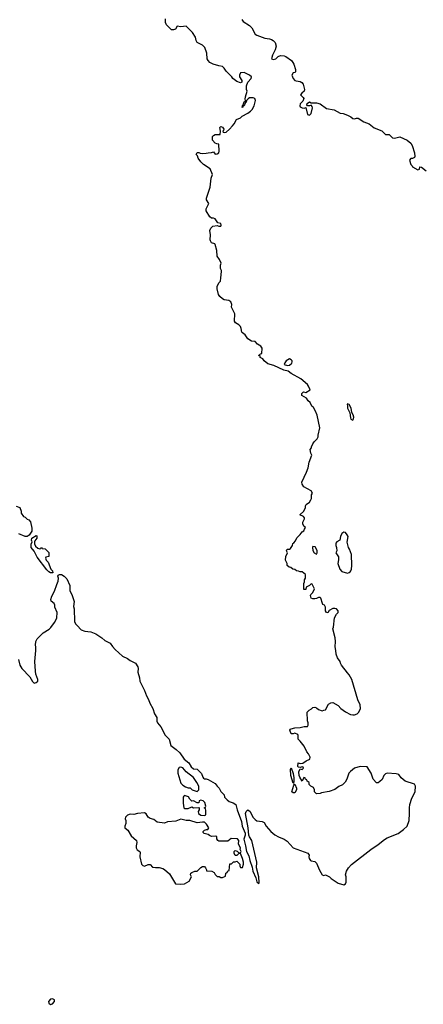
# Model space of a CAD drawing. Header units: inches. Extents: x 1980008 to 2252673, y 74414 to 260562.
# Tile 24 of 228: x 2082469 to 2086929, y 123840 to 134721. Entities that reach past the tile are written whole.
import ezdxf

# ---------------------------------------------------------------- set-up
doc = ezdxf.new("R2010")
doc.units = ezdxf.units.IN
doc.header["$MEASUREMENT"] = 0
doc.layers.add('C0182', color=7, linetype='Continuous')
doc.layers.add('C0183', color=7, linetype='Continuous')

msp = doc.modelspace()

# ---------------------------------------------------------------- linework, layer by layer
at = {"layer": 'C0182', "color": 5, "elevation": 40}
for points in [[(2082457, 127650), (2082470, 127590), (2082493, 127550), (2082580, 127460), (2082610, 127407), (2082630, 127391), (2082650, 127395), (2082669, 127410), (2082669, 127430), (2082646, 127490), (2082643, 127523), (2082638, 127630), (2082649, 127750), (2082649, 127790), (2082644, 127810), (2082646, 127850), (2082661, 127879), (2082730, 127946), (2082795, 127985), (2082815, 128005), (2082830, 128031), (2082858, 128062), (2082881, 128110), (2082884, 128170), (2082859, 128230), (2082859, 128250), (2082850, 128269), (2082817, 128297), (2082813, 128313), (2082823, 128350), (2082854, 128406), (2082879, 128481), (2082895, 128515), (2082899, 128550), (2082889, 128571), (2082896, 128584), (2082908, 128592), (2082930, 128591), (2082962, 128570), (2082990, 128542), (2083022, 128470), (2083024, 128410), (2083044, 128370), (2083071, 128290), (2083065, 128235), (2083071, 128210), (2083076, 128070), (2083084, 128044), (2083106, 128026), (2083150, 127979), (2083190, 127965), (2083256, 127956), (2083310, 127933), (2083375, 127890), (2083410, 127861), (2083470, 127833), (2083495, 127795), (2083523, 127763), (2083606, 127686), (2083661, 127661), (2083690, 127638), (2083750, 127611), (2083776, 127570), (2083779, 127550), (2083774, 127510), (2083793, 127450), (2083797, 127410), (2083850, 127310), (2083869, 127249), (2083893, 127210), (2083906, 127170), (2083941, 127110), (2083959, 127050), (2083983, 127010), (2083984, 126970), (2083991, 126950), (2084027, 126907), (2084076, 126816), (2084119, 126770), (2084141, 126701), (2084198, 126658), (2084239, 126619), (2084288, 126548), (2084338, 126510), (2084363, 126463), (2084390, 126442), (2084430, 126438), (2084450, 126422), (2084478, 126390), (2084491, 126351), (2084500, 126340), (2084510, 126332), (2084530, 126332), (2084550, 126325), (2084630, 126282), (2084651, 126251), (2084674, 126230), (2084690, 126194), (2084730, 126154), (2084732, 126130), (2084760, 126100), (2084783, 126083), (2084828, 126068), (2084856, 126050), (2084871, 125989), (2084919, 125859), (2084928, 125810), (2084961, 125730), (2084961, 125710), (2084944, 125664), (2084966, 125590), (2084975, 125530), (2085001, 125481), (2085011, 125430), (2085037, 125357), (2085047, 125310), (2085079, 125239), (2085090, 125194), (2085110, 125174), (2085115, 125185), (2085113, 125250), (2085084, 125350), (2085089, 125411), (2085034, 125650), (2085009, 125690), (2085002, 125710), (2084993, 125790), (2084964, 125950), (2084970, 125972), (2084990, 125991), (2085016, 125970), (2085047, 125910), (2085070, 125881), (2085090, 125867), (2085150, 125861), (2085171, 125851), (2085192, 125810), (2085246, 125750), (2085290, 125715), (2085330, 125691), (2085390, 125664), (2085423, 125643), (2085491, 125570), (2085652, 125510), (2085666, 125490), (2085663, 125470), (2085668, 125450), (2085683, 125430), (2085690, 125425), (2085730, 125419), (2085750, 125402), (2085782, 125322), (2085810, 125271), (2085830, 125265), (2085850, 125271), (2085892, 125250), (2085912, 125230), (2085990, 125178), (2086050, 125162), (2086068, 125172), (2086078, 125190), (2086075, 125250), (2086069, 125270), (2086082, 125310), (2086104, 125350), (2086134, 125386), (2086348, 125552), (2086430, 125605), (2086499, 125661), (2086530, 125679), (2086650, 125728), (2086710, 125771), (2086749, 125810), (2086772, 125870), (2086778, 125950), (2086776, 126010), (2086781, 126050), (2086801, 126119), (2086839, 126190), (2086844, 126250), (2086830, 126273), (2086728, 126308), (2086685, 126345), (2086659, 126379), (2086629, 126389), (2086530, 126393), (2086511, 126389), (2086491, 126370), (2086474, 126326), (2086450, 126302), (2086430, 126289), (2086410, 126289), (2086375, 126330), (2086353, 126393), (2086310, 126466), (2086230, 126469), (2086170, 126449), (2086125, 126415), (2086106, 126394), (2086085, 126330), (2086065, 126295), (2086035, 126265), (2085994, 126246), (2085950, 126214), (2085890, 126193), (2085804, 126176), (2085790, 126169), (2085750, 126168), (2085726, 126190), (2085726, 126210), (2085715, 126235), (2085686, 126250), (2085666, 126270), (2085666, 126290), (2085647, 126307), (2085642, 126322), (2085627, 126327), (2085622, 126342), (2085610, 126346), (2085590, 126306), (2085564, 126350), (2085559, 126370), (2085555, 126410), (2085564, 126436), (2085570, 126442), (2085590, 126434), (2085606, 126450), (2085602, 126462), (2085590, 126466), (2085570, 126458), (2085550, 126462), (2085542, 126470), (2085548, 126510), (2085570, 126502), (2085596, 126504), (2085635, 126530), (2085675, 126550), (2085679, 126570), (2085659, 126610), (2085642, 126630), (2085612, 126692), (2085569, 126749), (2085546, 126770), (2085546, 126810), (2085542, 126822), (2085510, 126835), (2085490, 126828), (2085470, 126829), (2085454, 126870), (2085460, 126880), (2085470, 126886), (2085510, 126895), (2085570, 126899), (2085611, 126911), (2085648, 126912), (2085656, 126924), (2085658, 126950), (2085648, 126972), (2085646, 127070), (2085666, 127090), (2085695, 127105), (2085710, 127122), (2085730, 127125), (2085750, 127118), (2085770, 127098), (2085810, 127082), (2085830, 127092), (2085850, 127094), (2085883, 127157), (2085908, 127172), (2085930, 127174), (2085990, 127142), (2086018, 127110), (2086070, 127071), (2086123, 127043), (2086150, 127038), (2086170, 127038), (2086198, 127050), (2086218, 127070), (2086236, 127110), (2086233, 127150), (2086204, 127204), (2086141, 127430), (2086110, 127482), (2086090, 127502), (2086025, 127590), (2086013, 127610), (2086009, 127630), (2085981, 127670), (2085966, 127710), (2085964, 127750), (2085955, 127790), (2085958, 127850), (2085954, 127890), (2085929, 127990), (2085935, 128010), (2085949, 128110), (2085970, 128152), (2085988, 128170), (2085988, 128190), (2085969, 128209), (2085950, 128215), (2085930, 128214), (2085887, 128193), (2085873, 128167), (2085858, 128170), (2085848, 128190), (2085848, 128230), (2085838, 128250), (2085820, 128260), (2085815, 128270), (2085798, 128330), (2085790, 128335), (2085770, 128335), (2085750, 128324), (2085730, 128322), (2085710, 128322), (2085689, 128329), (2085683, 128357), (2085688, 128370), (2085708, 128390), (2085726, 128430), (2085702, 128482), (2085690, 128486), (2085672, 128468), (2085634, 128450), (2085630, 128426), (2085610, 128426), (2085608, 128490), (2085618, 128510), (2085618, 128530), (2085629, 128550), (2085628, 128590), (2085590, 128618), (2085570, 128618), (2085550, 128628), (2085526, 128630), (2085510, 128646), (2085489, 128649), (2085467, 128667), (2085446, 128670), (2085426, 128690), (2085426, 128710), (2085408, 128750), (2085409, 128790), (2085429, 128830), (2085418, 128850), (2085426, 128870), (2085450, 128871), (2085462, 128878), (2085482, 128910), (2085489, 128931), (2085500, 128940), (2085516, 128964), (2085530, 128994), (2085568, 129032), (2085590, 129062), (2085608, 129072), (2085618, 129090), (2085626, 129110), (2085610, 129126), (2085598, 129150), (2085598, 129170), (2085615, 129205), (2085615, 129215), (2085606, 129230), (2085566, 129250), (2085609, 129290), (2085628, 129330), (2085628, 129350), (2085635, 129365), (2085670, 129391), (2085686, 129414), (2085693, 129430), (2085694, 129470), (2085704, 129490), (2085690, 129515), (2085610, 129560), (2085590, 129590), (2085585, 129610), (2085640, 129720), (2085656, 129770), (2085666, 129830), (2085697, 129910), (2085685, 129930), (2085677, 129970), (2085692, 129990), (2085695, 130000)], [(2082430, 129345), (2082471, 129331), (2082485, 129290), (2082487, 129267), (2082510, 129232), (2082530, 129222), (2082550, 129202), (2082570, 129194), (2082590, 129174), (2082604, 129104), (2082605, 129070), (2082575, 129025), (2082550, 129009), (2082530, 129009), (2082460, 129040)]]:
    msp.add_lwpolyline(points, dxfattribs=at)
for points in [[(2086050, 129058), (2086030, 129042), (2086014, 129010), (2086005, 128970), (2085972, 128950), (2085964, 128936), (2085963, 128910), (2085971, 128890), (2085974, 128850), (2085962, 128830), (2085993, 128787), (2085993, 128753), (2085983, 128710), (2086007, 128650), (2086030, 128625), (2086090, 128606), (2086110, 128611), (2086120, 128620), (2086129, 128630), (2086134, 128650), (2086138, 128690), (2086135, 128810), (2086114, 128870), (2086102, 128890), (2086089, 128949), (2086097, 129010), (2086089, 129029), (2086070, 129055)], [(2082690, 128874), (2082702, 128878), (2082710, 128894), (2082718, 128878), (2082750, 128874), (2082790, 128832), (2082792, 128788), (2082758, 128782), (2082754, 128770), (2082762, 128750), (2082785, 128725), (2082812, 128650), (2082832, 128630), (2082834, 128610), (2082830, 128608), (2082810, 128608), (2082790, 128618), (2082770, 128642), (2082663, 128783), (2082629, 128849), (2082595, 128890), (2082596, 128924), (2082606, 128950), (2082598, 128970), (2082602, 128990), (2082650, 129022), (2082657, 129017), (2082658, 128990), (2082637, 128963), (2082631, 128950), (2082632, 128930), (2082645, 128905), (2082670, 128882)], [(2085710, 128898), (2085705, 128890), (2085710, 128854), (2085722, 128830), (2085750, 128814), (2085758, 128830), (2085756, 128856), (2085735, 128895)], [(2084250, 126462), (2084230, 126459), (2084216, 126430), (2084215, 126395), (2084250, 126285), (2084270, 126261), (2084303, 126243), (2084330, 126232), (2084352, 126232), (2084374, 126210), (2084430, 126192), (2084448, 126210), (2084448, 126250), (2084428, 126290), (2084390, 126348), (2084309, 126409), (2084270, 126455)], [(2085490, 126286), (2085464, 126370), (2085462, 126438), (2085470, 126454), (2085491, 126390), (2085497, 126343), (2085498, 126302), (2085494, 126286)], [(2085490, 126178), (2085478, 126190), (2085498, 126262), (2085506, 126274), (2085510, 126274), (2085526, 126230), (2085526, 126210), (2085510, 126178)], [(2084290, 126149), (2084281, 126139), (2084276, 126130), (2084275, 126065), (2084281, 126010), (2084290, 126004), (2084330, 126003), (2084370, 126022), (2084390, 126012), (2084450, 126014), (2084454, 126010), (2084454, 125990), (2084442, 125970), (2084445, 125950), (2084470, 125931), (2084510, 125926), (2084527, 125933), (2084527, 125987), (2084522, 126002), (2084506, 126010), (2084522, 126018), (2084526, 126030), (2084515, 126070), (2084498, 126090), (2084470, 126098), (2084454, 126090), (2084450, 126066), (2084430, 126066), (2084390, 126088), (2084370, 126086), (2084350, 126106), (2084334, 126134)], [(2083850, 125956), (2083770, 125949), (2083730, 125938), (2083690, 125940), (2083661, 125930), (2083637, 125910), (2083634, 125890), (2083641, 125870), (2083643, 125837), (2083631, 125810), (2083631, 125790), (2083665, 125765), (2083702, 125702), (2083761, 125650), (2083765, 125630), (2083756, 125590), (2083756, 125570), (2083767, 125547), (2083798, 125530), (2083801, 125521), (2083798, 125470), (2083814, 125390), (2083830, 125374), (2083850, 125368), (2083890, 125387), (2083910, 125386), (2083937, 125357), (2083970, 125351), (2084010, 125352), (2084050, 125343), (2084071, 125331), (2084123, 125283), (2084190, 125171), (2084250, 125167), (2084290, 125171), (2084340, 125200), (2084368, 125250), (2084358, 125270), (2084362, 125290), (2084370, 125298), (2084406, 125310), (2084430, 125312), (2084470, 125352), (2084490, 125362), (2084510, 125362), (2084522, 125350), (2084534, 125326), (2084534, 125314), (2084594, 125310), (2084617, 125297), (2084630, 125274), (2084650, 125254), (2084672, 125252), (2084690, 125242), (2084710, 125242), (2084742, 125258), (2084746, 125290), (2084762, 125298), (2084770, 125314), (2084782, 125318), (2084790, 125394), (2084810, 125394), (2084830, 125414), (2084850, 125414), (2084870, 125422), (2084902, 125390), (2084902, 125370), (2084910, 125354), (2084930, 125354), (2084942, 125390), (2084942, 125410), (2084932, 125452), (2084910, 125506), (2084890, 125506), (2084870, 125486), (2084850, 125486), (2084838, 125510), (2084838, 125530), (2084850, 125542), (2084873, 125533), (2084890, 125514), (2084910, 125514), (2084918, 125530), (2084906, 125550), (2084908, 125570), (2084888, 125610), (2084889, 125650), (2084875, 125670), (2084807, 125673), (2084770, 125642), (2084670, 125642), (2084658, 125650), (2084646, 125670), (2084646, 125690), (2084638, 125698), (2084590, 125694), (2084565, 125705), (2084550, 125718), (2084508, 125728), (2084498, 125738), (2084495, 125750), (2084510, 125765), (2084532, 125772), (2084548, 125772), (2084558, 125790), (2084533, 125833), (2084510, 125852), (2084490, 125854), (2084430, 125845), (2084350, 125870), (2084310, 125872), (2084250, 125885), (2084196, 125864), (2084103, 125857), (2084070, 125841), (2083990, 125853), (2083950, 125884), (2083910, 125892), (2083888, 125908), (2083866, 125946)], [(2082830, 123900), (2082810, 123898), (2082787, 123873), (2082790, 123852), (2082810, 123840), (2082830, 123845), (2082852, 123870), (2082853, 123890)]]:
    msp.add_lwpolyline(points, close=True, dxfattribs=at)
at = {"layer": 'C0183', "color": 5, "elevation": 40}
for points in [[(2085695, 130000), (2085707, 130033), (2085722, 130058), (2085755, 130090), (2085769, 130110), (2085766, 130130), (2085784, 130210), (2085757, 130350), (2085737, 130397), (2085714, 130434), (2085698, 130450), (2085678, 130490), (2085658, 130510), (2085640, 130540), (2085588, 130570), (2085586, 130590), (2085606, 130610), (2085630, 130602), (2085678, 130630), (2085662, 130670), (2085649, 130690), (2085574, 130754), (2085470, 130810), (2085436, 130836), (2085389, 130850), (2085278, 130898), (2085210, 130918), (2085169, 130950), (2085155, 130975), (2085128, 130990), (2085126, 131006), (2085108, 131010), (2085122, 131018), (2085126, 131030), (2085146, 131034), (2085149, 131090), (2085133, 131113), (2085096, 131136), (2085070, 131166), (2085030, 131168), (2084990, 131194), (2084960, 131240), (2084930, 131262), (2084924, 131270), (2084917, 131310), (2084909, 131330), (2084890, 131349), (2084855, 131370), (2084844, 131390), (2084848, 131470), (2084810, 131546), (2084815, 131575), (2084804, 131604), (2084779, 131619), (2084730, 131624), (2084710, 131635), (2084682, 131662), (2084666, 131686), (2084650, 131746), (2084650, 131774), (2084670, 131814), (2084687, 131833), (2084693, 131867), (2084699, 131939), (2084699, 131950), (2084689, 131970), (2084689, 132010), (2084695, 132030), (2084678, 132070), (2084650, 132108), (2084649, 132170), (2084630, 132238), (2084624, 132244), (2084590, 132255), (2084577, 132277), (2084573, 132290), (2084577, 132343), (2084570, 132390), (2084581, 132419), (2084602, 132438), (2084650, 132446), (2084670, 132438), (2084690, 132438), (2084697, 132450), (2084690, 132468), (2084658, 132478), (2084630, 132519), (2084610, 132529), (2084589, 132529), (2084570, 132542), (2084529, 132610), (2084528, 132630), (2084559, 132690), (2084535, 132730), (2084534, 132750), (2084574, 132870), (2084586, 132970), (2084599, 133010), (2084572, 133072), (2084500, 133120), (2084469, 133149), (2084441, 133190), (2084435, 133215), (2084418, 133230), (2084430, 133252), (2084450, 133252), (2084465, 133245), (2084490, 133242), (2084530, 133245), (2084550, 133251), (2084588, 133252), (2084610, 133262), (2084630, 133234), (2084650, 133238), (2084668, 133250), (2084673, 133270), (2084670, 133346), (2084648, 133348), (2084630, 133358), (2084598, 133390), (2084598, 133430), (2084610, 133442), (2084629, 133451), (2084686, 133454), (2084689, 133490), (2084682, 133530), (2084690, 133542), (2084710, 133532), (2084725, 133510), (2084722, 133498), (2084714, 133490), (2084718, 133478), (2084730, 133474), (2084750, 133478), (2084789, 133510), (2084822, 133550), (2084838, 133570), (2084863, 133617), (2084910, 133638), (2084926, 133654), (2084990, 133687), (2085021, 133710), (2085039, 133730), (2085059, 133770), (2085073, 133830), (2085068, 133850), (2085050, 133859), (2085010, 133858), (2084992, 133848), (2084974, 133830), (2084972, 133810), (2084962, 133798), (2084951, 133770), (2084934, 133766), (2084934, 133754), (2084929, 133750), (2084930, 133774), (2084938, 133782), (2084950, 133814), (2084962, 133818), (2084966, 133830), (2084962, 133842), (2084964, 133870), (2084982, 133930), (2084975, 133950), (2084975, 133990), (2084989, 134031), (2085028, 134070), (2085029, 134090), (2085010, 134109), (2084950, 134137), (2084910, 134135), (2084898, 134110), (2084898, 134090), (2084922, 134050), (2084922, 134030), (2084910, 134022), (2084870, 134039), (2084825, 134070), (2084815, 134090), (2084750, 134154), (2084730, 134184), (2084710, 134204), (2084670, 134210), (2084608, 134230), (2084570, 134249), (2084550, 134269), (2084541, 134290), (2084536, 134350), (2084514, 134414), (2084490, 134439), (2084430, 134470), (2084419, 134490), (2084410, 134528), (2084378, 134578), (2084310, 134649), (2084250, 134642), (2084210, 134648), (2084190, 134618), (2084170, 134609), (2084146, 134610), (2084090, 134666), (2084081, 134690), (2084081, 134730)], [(2084922, 134722), (2084940, 134700), (2085010, 134656), (2085034, 134630), (2085070, 134563), (2085090, 134551), (2085178, 134518), (2085230, 134511), (2085250, 134503), (2085271, 134490), (2085291, 134470), (2085304, 134430), (2085293, 134387), (2085263, 134330), (2085252, 134290), (2085270, 134281), (2085298, 134290), (2085326, 134314), (2085350, 134325), (2085390, 134321), (2085410, 134313), (2085471, 134270), (2085487, 134250), (2085499, 134230), (2085518, 134170), (2085515, 134145), (2085510, 134138), (2085490, 134135), (2085478, 134110), (2085491, 134070), (2085510, 134051), (2085524, 134044), (2085570, 134037), (2085588, 134028), (2085601, 134010), (2085618, 133950), (2085611, 133930), (2085585, 133910), (2085572, 133890), (2085602, 133862), (2085607, 133850), (2085599, 133821), (2085568, 133792), (2085564, 133770), (2085570, 133757), (2085590, 133746), (2085615, 133745), (2085632, 133752), (2085650, 133675), (2085670, 133665), (2085690, 133683), (2085706, 133746), (2085702, 133762), (2085690, 133778), (2085670, 133769), (2085648, 133768), (2085642, 133782), (2085645, 133795), (2085670, 133812), (2085690, 133802), (2085750, 133803), (2085791, 133790), (2085861, 133741), (2085944, 133724), (2086010, 133690), (2086044, 133684), (2086090, 133667), (2086128, 133648), (2086151, 133631), (2086170, 133627), (2086190, 133633), (2086210, 133633), (2086270, 133591), (2086332, 133572), (2086385, 133525), (2086472, 133492), (2086510, 133454), (2086551, 133451), (2086590, 133415), (2086610, 133411), (2086670, 133426), (2086751, 133390), (2086790, 133356), (2086807, 133330), (2086831, 133250), (2086835, 133210), (2086830, 133198), (2086810, 133188), (2086790, 133188), (2086778, 133170), (2086790, 133122), (2086806, 133106), (2086810, 133094), (2086870, 133062), (2086886, 133070), (2086890, 133094), (2086910, 133092), (2086961, 133050)]]:
    msp.add_lwpolyline(points, dxfattribs=at)
for points in [[(2085450, 130972), (2085415, 130950), (2085398, 130930), (2085392, 130910), (2085430, 130899), (2085450, 130905), (2085476, 130924), (2085479, 130941), (2085479, 130950), (2085470, 130964)], [(2086090, 130478), (2086086, 130470), (2086093, 130453), (2086091, 130430), (2086117, 130377), (2086123, 130323), (2086130, 130305), (2086150, 130296), (2086159, 130310), (2086161, 130330), (2086155, 130355), (2086141, 130381), (2086133, 130430), (2086110, 130468)]]:
    msp.add_lwpolyline(points, close=True, dxfattribs=at)

doc.saveas('drawing.dxf')
